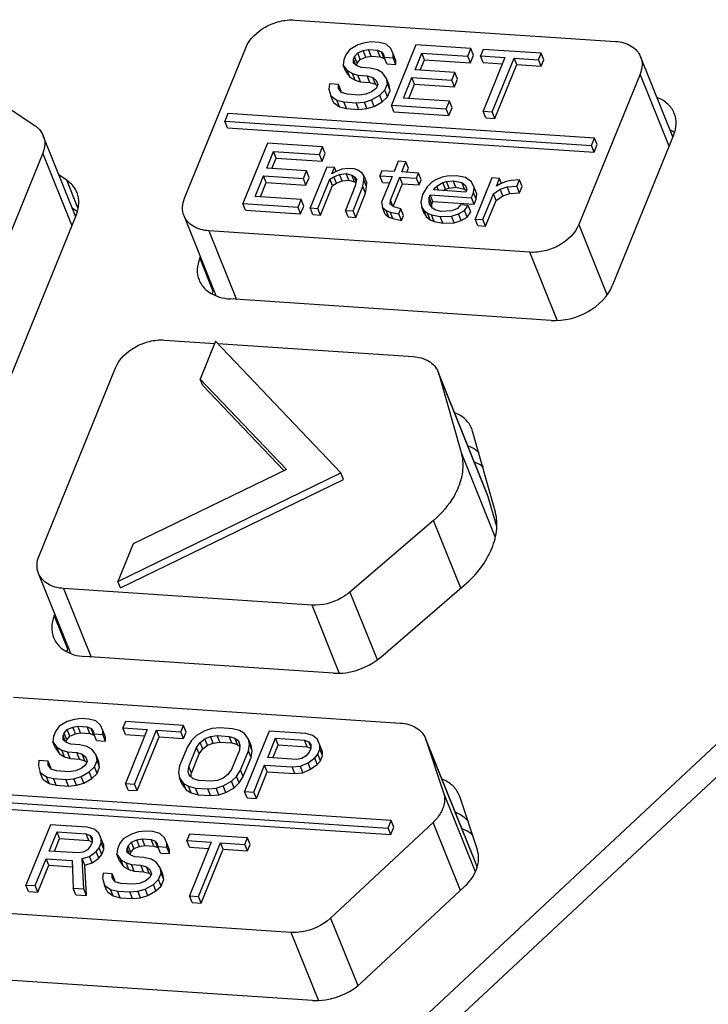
# Model space of a CAD drawing. Header units: millimetres. Extents: x -2787 to 4673, y -54 to 2046.
# Tile 54 of 124: x -437 to -423, y 469 to 489. Entities that reach past the tile are written whole.
import ezdxf

# ---------------------------------------------------------------- set-up
doc = ezdxf.new("R2010")
doc.units = ezdxf.units.MM
doc.header["$LTSCALE"] = 81.675
doc.layers.get('0').update_dxf_attribs({"linetype": 'CONTINUOUS'})

msp = doc.modelspace()

# ---------------------------------------------------------------- linework, layer by layer
at = {"color": 3}
for p, q in [((-431.554, 488.751), (-425.151, 488.323)), ((-433.753, 485.193), (-432.53, 488.198)), ((-430.46, 488.158), (-430.533, 488.058)), ((-430.297, 488.253), (-430.46, 488.158)), ((-430.298, 488.095), (-430.186, 488.14)), ((-430.154, 488.296), (-430.297, 488.253)), ((-430.186, 488.14), (-430.084, 488.16)), ((-430.133, 488.009), (-430.186, 488.14)), ((-430.022, 488.313), (-430.154, 488.296)), ((-430.031, 488.028), (-430.084, 488.16)), ((-430.084, 488.16), (-429.901, 488.147)), ((-429.869, 488.303), (-430.022, 488.313)), ((-429.848, 488.016), (-429.901, 488.147)), ((-429.901, 488.147), (-429.82, 488.116)), ((-429.727, 488.267), (-429.869, 488.303)), ((-429.636, 488.182), (-429.727, 488.267)), ((-429.587, 488.074), (-429.636, 488.182)), ((-429.138, 488.254), (-429.626, 487.052)), ((-428.04, 488.181), (-429.138, 488.254)), ((-428.102, 488.027), (-428.04, 488.181)), ((-427.987, 488.049), (-428.04, 488.181)), ((-427.796, 488.164), (-427.848, 488.037)), ((-426.637, 488.087), (-427.796, 488.164)), ((-430.574, 487.956), (-430.585, 487.851)), ((-430.533, 488.058), (-430.574, 487.956)), ((-430.382, 487.89), (-430.381, 487.969)), ((-430.381, 487.969), (-430.36, 488.02)), ((-430.333, 487.851), (-430.381, 487.969)), ((-430.36, 488.02), (-430.298, 488.095)), ((-430.307, 487.889), (-430.36, 488.02)), ((-430.307, 487.889), (-430.245, 487.964)), ((-430.245, 487.964), (-430.298, 488.095)), ((-430.245, 487.964), (-430.133, 488.009)), ((-430.133, 488.009), (-430.031, 488.028)), ((-430.031, 488.028), (-429.848, 488.016)), ((-429.848, 488.016), (-429.767, 487.984)), ((-429.767, 487.984), (-429.82, 488.116)), ((-429.82, 488.116), (-429.78, 488.06)), ((-429.78, 488.06), (-429.77, 488.007)), ((-429.717, 487.876), (-429.77, 488.007)), ((-429.77, 488.007), (-429.587, 487.995)), ((-429.587, 487.995), (-429.587, 488.074)), ((-429.534, 487.942), (-429.587, 488.074)), ((-429.534, 487.864), (-429.587, 487.995)), ((-429.534, 487.864), (-429.534, 487.942)), ((-429.152, 487.756), (-429.017, 488.088)), ((-429.049, 487.749), (-428.964, 487.957)), ((-428.964, 487.957), (-429.017, 488.088)), ((-429.017, 488.088), (-428.102, 488.027)), ((-428.964, 487.957), (-428.049, 487.896)), ((-428.049, 487.896), (-428.102, 488.027)), ((-428.049, 487.896), (-427.987, 488.049)), ((-427.795, 487.905), (-427.848, 488.037)), ((-427.848, 488.037), (-427.36, 488.004)), ((-427.36, 488.004), (-427.797, 486.93)), ((-427.614, 486.917), (-427.177, 487.992)), ((-427.124, 487.86), (-427.177, 487.992)), ((-427.177, 487.992), (-426.689, 487.959)), ((-426.689, 487.959), (-426.637, 488.087)), ((-426.636, 487.828), (-426.689, 487.959)), ((-426.584, 487.956), (-426.637, 488.087)), ((-426.636, 487.828), (-426.584, 487.956)), ((-424.008, 486.417), (-424.653, 488.021)), ((-430.532, 487.72), (-430.585, 487.851)), ((-430.585, 487.851), (-430.505, 487.741)), ((-430.311, 487.833), (-430.382, 487.89)), ((-430.325, 487.845), (-430.307, 487.889)), ((-430.23, 487.801), (-430.311, 487.833)), ((-430.047, 487.789), (-430.23, 487.801)), ((-429.905, 487.754), (-430.047, 487.789)), ((-429.804, 487.694), (-429.905, 487.754)), ((-429.717, 487.876), (-429.534, 487.864)), ((-428.36, 487.703), (-429.152, 487.756)), ((-427.795, 487.905), (-427.411, 487.879)), ((-427.561, 486.786), (-427.124, 487.86)), ((-427.124, 487.86), (-426.636, 487.828)), ((-438.211, 487.629), (-436.735, 486.639)), ((-430.532, 487.72), (-430.452, 487.61)), ((-430.452, 487.61), (-430.505, 487.741)), ((-430.505, 487.741), (-430.404, 487.682)), ((-430.452, 487.61), (-430.351, 487.55)), ((-430.351, 487.55), (-430.404, 487.682)), ((-430.404, 487.682), (-430.292, 487.648)), ((-430.351, 487.55), (-430.239, 487.517)), ((-430.239, 487.517), (-430.292, 487.648)), ((-430.292, 487.648), (-430.109, 487.636)), ((-430.056, 487.504), (-430.109, 487.636)), ((-430.109, 487.636), (-429.998, 487.602)), ((-429.945, 487.471), (-429.998, 487.602)), ((-429.998, 487.602), (-429.927, 487.545)), ((-429.723, 487.584), (-429.804, 487.694)), ((-429.704, 487.477), (-429.723, 487.584)), ((-429.67, 487.452), (-429.723, 487.584)), ((-429.381, 487.193), (-429.215, 487.602)), ((-429.162, 487.471), (-429.215, 487.602)), ((-429.215, 487.602), (-428.422, 487.549)), ((-428.422, 487.549), (-428.36, 487.703)), ((-428.369, 487.418), (-428.422, 487.549)), ((-428.369, 487.418), (-428.307, 487.571)), ((-428.307, 487.571), (-428.36, 487.703)), ((-424.664, 487.673), (-425.886, 484.668)), ((-424.084, 486.232), (-424.664, 487.673)), ((-430.863, 487.476), (-430.874, 487.372)), ((-430.874, 487.372), (-430.835, 487.238)), ((-430.68, 487.464), (-430.863, 487.476)), ((-430.681, 487.385), (-430.68, 487.464)), ((-430.621, 487.302), (-430.681, 487.385)), ((-430.627, 487.332), (-430.68, 487.464)), ((-430.239, 487.517), (-430.056, 487.504)), ((-430.056, 487.504), (-429.945, 487.471)), ((-429.929, 487.387), (-430.021, 487.315)), ((-429.945, 487.471), (-429.913, 487.445)), ((-429.897, 487.464), (-429.929, 487.387)), ((-429.927, 487.545), (-429.897, 487.464)), ((-429.756, 487.349), (-429.704, 487.477)), ((-429.651, 487.346), (-429.704, 487.477)), ((-429.651, 487.346), (-429.67, 487.452)), ((-429.278, 487.186), (-429.162, 487.471)), ((-429.162, 487.471), (-428.369, 487.418)), ((-430.782, 487.106), (-430.835, 487.238)), ((-430.835, 487.238), (-430.714, 487.151)), ((-430.628, 487.312), (-430.627, 487.332)), ((-430.509, 487.268), (-430.621, 487.302)), ((-430.265, 487.252), (-430.509, 487.268)), ((-430.133, 487.27), (-430.265, 487.252)), ((-430.165, 487.114), (-430.022, 487.157)), ((-430.021, 487.315), (-430.133, 487.27)), ((-430.022, 487.157), (-429.859, 487.251)), ((-429.969, 487.026), (-430.022, 487.157)), ((-429.859, 487.251), (-429.756, 487.349)), ((-429.806, 487.12), (-429.859, 487.251)), ((-429.806, 487.12), (-429.703, 487.218)), ((-429.703, 487.218), (-429.756, 487.349)), ((-429.703, 487.218), (-429.651, 487.346)), ((-428.466, 487.132), (-429.381, 487.193)), ((-430.782, 487.106), (-430.661, 487.019)), ((-430.661, 487.019), (-430.714, 487.151)), ((-430.714, 487.151), (-430.572, 487.115)), ((-430.661, 487.019), (-430.519, 486.984)), ((-430.519, 486.984), (-430.572, 487.115)), ((-430.572, 487.115), (-430.328, 487.099)), ((-430.519, 486.984), (-430.275, 486.967)), ((-430.328, 487.099), (-430.165, 487.114)), ((-430.275, 486.967), (-430.328, 487.099)), ((-430.275, 486.967), (-430.112, 486.983)), ((-430.112, 486.983), (-430.165, 487.114)), ((-430.112, 486.983), (-429.969, 487.026)), ((-429.969, 487.026), (-429.806, 487.12)), ((-429.574, 486.92), (-429.626, 487.052)), ((-429.626, 487.052), (-428.529, 486.979)), ((-428.529, 486.979), (-428.466, 487.132)), ((-428.476, 486.847), (-428.529, 486.979)), ((-428.476, 486.847), (-428.414, 487.001)), ((-428.414, 487.001), (-428.466, 487.132)), ((-432.889, 486.884), (-432.95, 486.734)), ((-425.572, 486.395), (-432.889, 486.884)), ((-429.574, 486.92), (-428.476, 486.847)), ((-427.744, 486.798), (-427.797, 486.93)), ((-427.797, 486.93), (-427.614, 486.917)), ((-427.744, 486.798), (-427.561, 486.786)), ((-427.561, 486.786), (-427.614, 486.917)), ((-432.898, 486.602), (-432.95, 486.734)), ((-432.95, 486.734), (-425.633, 486.245)), ((-432.898, 486.602), (-425.58, 486.113)), ((-435.925, 484.838), (-436.57, 486.441)), ((-425.633, 486.245), (-425.572, 486.395)), ((-425.519, 486.264), (-425.572, 486.395)), ((-423.994, 486.452), (-425.217, 483.446)), ((-432.097, 486.291), (-432.586, 485.089)), ((-430.999, 486.217), (-432.097, 486.291)), ((-431.062, 486.064), (-430.999, 486.217)), ((-430.947, 486.086), (-430.999, 486.217)), ((-425.58, 486.113), (-425.633, 486.245)), ((-425.58, 486.113), (-425.519, 486.264)), ((-436.581, 486.094), (-438.238, 482.02)), ((-436.001, 484.653), (-436.581, 486.094)), ((-432.112, 485.793), (-431.977, 486.125)), ((-432.008, 485.786), (-431.924, 485.994)), ((-431.924, 485.994), (-431.977, 486.125)), ((-431.977, 486.125), (-431.062, 486.064)), ((-431.924, 485.994), (-431.009, 485.933)), ((-431.009, 485.933), (-431.062, 486.064)), ((-431.009, 485.933), (-430.947, 486.086)), ((-431.319, 485.74), (-432.112, 485.793)), ((-430.912, 485.817), (-431.244, 484.999)), ((-430.759, 485.807), (-430.912, 485.817)), ((-430.811, 485.679), (-430.759, 485.807)), ((-430.727, 485.727), (-430.759, 485.807)), ((-430.485, 485.789), (-430.617, 485.771)), ((-430.363, 485.781), (-430.485, 485.789)), ((-430.282, 485.749), (-430.363, 485.781)), ((-429.487, 485.932), (-429.57, 485.728)), ((-429.334, 485.922), (-429.487, 485.932)), ((-429.418, 485.718), (-429.334, 485.922)), ((-429.281, 485.791), (-429.334, 485.922)), ((-429.314, 485.711), (-429.281, 485.791)), ((-436.104, 485.554), (-436.253, 485.654)), ((-432.341, 485.23), (-432.174, 485.639)), ((-432.121, 485.508), (-432.174, 485.639)), ((-432.174, 485.639), (-431.381, 485.586)), ((-431.381, 485.586), (-431.319, 485.74)), ((-431.329, 485.455), (-431.381, 485.586)), ((-431.329, 485.455), (-431.266, 485.608)), ((-431.266, 485.608), (-431.319, 485.74)), ((-430.853, 485.577), (-430.771, 485.624)), ((-430.729, 485.726), (-430.811, 485.679)), ((-430.771, 485.624), (-430.659, 485.669)), ((-430.718, 485.493), (-430.771, 485.624)), ((-430.617, 485.771), (-430.729, 485.726)), ((-430.659, 485.669), (-430.526, 485.687)), ((-430.606, 485.538), (-430.659, 485.669)), ((-430.473, 485.555), (-430.526, 485.687)), ((-430.526, 485.687), (-430.415, 485.653)), ((-430.362, 485.521), (-430.415, 485.653)), ((-430.415, 485.653), (-430.364, 485.623)), ((-430.329, 485.536), (-430.364, 485.623)), ((-430.364, 485.623), (-430.324, 485.568)), ((-430.211, 485.692), (-430.282, 485.749)), ((-430.171, 485.637), (-430.211, 485.692)), ((-430.172, 485.558), (-430.171, 485.637)), ((-430.118, 485.505), (-430.171, 485.637)), ((-429.814, 485.744), (-429.856, 485.642)), ((-429.803, 485.51), (-429.856, 485.642)), ((-429.856, 485.642), (-429.612, 485.626)), ((-429.612, 485.626), (-429.82, 485.114)), ((-429.57, 485.728), (-429.814, 485.744)), ((-429.646, 485.155), (-429.459, 485.615)), ((-429.406, 485.484), (-429.459, 485.615)), ((-429.459, 485.615), (-429.124, 485.593)), ((-429.082, 485.695), (-429.418, 485.718)), ((-429.124, 485.593), (-429.082, 485.695)), ((-429.071, 485.462), (-429.124, 485.593)), ((-429.029, 485.564), (-429.082, 485.695)), ((-428.615, 485.612), (-428.727, 485.566)), ((-428.513, 485.631), (-428.615, 485.612)), ((-428.32, 485.644), (-428.513, 485.631)), ((-428.147, 485.607), (-428.32, 485.644)), ((-428.026, 485.52), (-428.147, 485.607)), ((-427.619, 485.598), (-427.952, 484.779)), ((-427.466, 485.587), (-427.619, 485.598)), ((-427.529, 485.434), (-427.466, 485.587)), ((-427.427, 485.489), (-427.466, 485.587)), ((-435.88, 484.999), (-436.104, 485.554)), ((-432.237, 485.223), (-432.121, 485.508)), ((-432.121, 485.508), (-431.329, 485.455)), ((-431.092, 484.989), (-430.853, 485.577)), ((-431.039, 484.857), (-430.8, 485.446)), ((-430.8, 485.446), (-430.853, 485.577)), ((-430.8, 485.446), (-430.718, 485.493)), ((-430.718, 485.493), (-430.606, 485.538)), ((-430.606, 485.538), (-430.473, 485.555)), ((-430.346, 485.438), (-430.543, 484.952)), ((-430.473, 485.555), (-430.362, 485.521)), ((-430.391, 484.942), (-430.193, 485.428)), ((-430.362, 485.521), (-430.334, 485.505)), ((-430.324, 485.568), (-430.346, 485.438)), ((-430.193, 485.428), (-430.172, 485.558)), ((-430.14, 485.296), (-430.193, 485.428)), ((-430.119, 485.426), (-430.172, 485.558)), ((-430.14, 485.296), (-430.119, 485.426)), ((-430.119, 485.426), (-430.118, 485.505)), ((-429.803, 485.51), (-429.662, 485.501)), ((-429.591, 485.03), (-429.406, 485.484)), ((-429.406, 485.484), (-429.071, 485.462)), ((-429.071, 485.462), (-429.029, 485.564)), ((-428.912, 485.421), (-429.005, 485.27)), ((-428.809, 485.519), (-428.912, 485.421)), ((-428.727, 485.566), (-428.809, 485.519)), ((-428.77, 485.385), (-428.718, 485.435)), ((-428.718, 485.435), (-428.596, 485.505)), ((-428.686, 485.354), (-428.718, 485.435)), ((-428.596, 485.505), (-428.524, 485.527)), ((-428.543, 485.374), (-428.596, 485.505)), ((-428.543, 485.374), (-428.471, 485.395)), ((-428.524, 485.527), (-428.392, 485.544)), ((-428.471, 485.395), (-428.524, 485.527)), ((-428.471, 485.395), (-428.339, 485.413)), ((-428.339, 485.413), (-428.392, 485.544)), ((-428.392, 485.544), (-428.219, 485.506)), ((-428.339, 485.413), (-428.167, 485.375)), ((-428.167, 485.375), (-428.219, 485.506)), ((-428.219, 485.506), (-428.149, 485.449)), ((-428.149, 485.449), (-428.119, 485.368)), ((-427.976, 485.411), (-428.026, 485.52)), ((-427.987, 485.307), (-427.976, 485.411)), ((-427.923, 485.28), (-427.976, 485.411)), ((-427.447, 485.481), (-427.529, 485.434)), ((-427.458, 485.377), (-427.315, 485.42)), ((-427.335, 485.526), (-427.447, 485.481)), ((-427.233, 485.545), (-427.335, 485.526)), ((-427.315, 485.42), (-427.122, 485.433)), ((-427.262, 485.288), (-427.315, 485.42)), ((-427.07, 485.561), (-427.233, 485.545)), ((-427.122, 485.433), (-427.07, 485.561)), ((-427.069, 485.302), (-427.122, 485.433)), ((-427.017, 485.429), (-427.07, 485.561)), ((-427.069, 485.302), (-427.017, 485.429)), ((-431.426, 485.169), (-432.341, 485.23)), ((-430.338, 484.811), (-430.14, 485.296)), ((-429.005, 485.27), (-429.037, 485.114)), ((-428.874, 485.13), (-428.873, 485.208)), ((-428.873, 485.208), (-428.852, 485.26)), ((-428.82, 485.077), (-428.873, 485.208)), ((-428.799, 485.128), (-428.852, 485.26)), ((-428.852, 485.26), (-428.029, 485.205)), ((-428.78, 485.36), (-428.77, 485.385)), ((-428.14, 485.317), (-428.78, 485.36)), ((-428.759, 485.358), (-428.77, 485.385)), ((-428.589, 485.347), (-428.543, 485.374)), ((-428.167, 485.375), (-428.135, 485.349)), ((-428.119, 485.368), (-428.14, 485.317)), ((-428.029, 485.205), (-427.987, 485.307)), ((-427.976, 485.073), (-428.029, 485.205)), ((-427.935, 485.175), (-427.987, 485.307)), ((-427.935, 485.175), (-427.923, 485.28)), ((-427.799, 484.769), (-427.591, 485.28)), ((-427.591, 485.28), (-427.458, 485.377)), ((-427.538, 485.149), (-427.591, 485.28)), ((-427.538, 485.149), (-427.405, 485.245)), ((-427.405, 485.245), (-427.458, 485.377)), ((-427.405, 485.245), (-427.262, 485.288)), ((-427.262, 485.288), (-427.069, 485.302)), ((-435.989, 484.997), (-435.896, 484.935)), ((-432.533, 484.957), (-432.586, 485.089)), ((-432.586, 485.089), (-431.488, 485.015)), ((-431.488, 485.015), (-431.426, 485.169)), ((-431.436, 484.884), (-431.488, 485.015)), ((-431.436, 484.884), (-431.373, 485.037)), ((-431.373, 485.037), (-431.426, 485.169)), ((-431.192, 484.868), (-431.244, 484.999)), ((-431.244, 484.999), (-431.092, 484.989)), ((-429.82, 485.114), (-429.8, 485.008)), ((-429.747, 484.876), (-429.8, 485.008)), ((-429.8, 485.008), (-429.73, 484.95)), ((-429.647, 485.076), (-429.646, 485.155)), ((-429.576, 485.019), (-429.647, 485.076)), ((-429.599, 485.037), (-429.646, 485.155)), ((-429.434, 484.983), (-429.576, 485.019)), ((-429.037, 485.114), (-429.017, 485.008)), ((-428.964, 484.876), (-429.017, 485.008)), ((-429.017, 485.008), (-428.977, 484.953)), ((-428.864, 485.076), (-428.874, 485.13)), ((-428.838, 485.04), (-428.874, 485.13)), ((-428.804, 484.994), (-428.864, 485.076)), ((-428.821, 485.017), (-428.82, 485.077)), ((-428.82, 485.077), (-428.799, 485.128)), ((-428.753, 484.964), (-428.804, 484.994)), ((-428.799, 485.128), (-427.976, 485.073)), ((-428.244, 485.061), (-428.306, 484.987)), ((-428.091, 485.051), (-428.244, 485.061)), ((-428.164, 484.951), (-428.091, 485.051)), ((-428.039, 484.92), (-428.091, 485.051)), ((-427.976, 485.073), (-427.935, 485.175)), ((-427.746, 484.637), (-427.538, 485.149)), ((-435.911, 484.873), (-437.568, 480.798)), ((-433.119, 483.246), (-433.763, 484.845)), ((-432.533, 484.957), (-431.436, 484.884)), ((-431.192, 484.868), (-431.039, 484.857)), ((-431.039, 484.857), (-431.092, 484.989)), ((-430.49, 484.821), (-430.543, 484.952)), ((-430.543, 484.952), (-430.391, 484.942)), ((-430.49, 484.821), (-430.338, 484.811)), ((-430.338, 484.811), (-430.391, 484.942)), ((-429.747, 484.876), (-429.677, 484.819)), ((-429.677, 484.819), (-429.73, 484.95)), ((-429.73, 484.95), (-429.649, 484.919)), ((-429.677, 484.819), (-429.596, 484.787)), ((-429.596, 484.787), (-429.649, 484.919)), ((-429.649, 484.919), (-429.476, 484.881)), ((-429.476, 484.881), (-429.434, 484.983)), ((-429.423, 484.749), (-429.476, 484.881)), ((-429.382, 484.852), (-429.434, 484.983)), ((-429.423, 484.749), (-429.382, 484.852)), ((-428.924, 484.821), (-428.977, 484.953)), ((-428.977, 484.953), (-428.906, 484.895)), ((-428.964, 484.876), (-428.924, 484.821)), ((-428.924, 484.821), (-428.854, 484.764)), ((-428.854, 484.764), (-428.906, 484.895)), ((-428.906, 484.895), (-428.825, 484.864)), ((-428.772, 484.732), (-428.825, 484.864)), ((-428.825, 484.864), (-428.653, 484.826)), ((-428.642, 484.93), (-428.753, 484.964)), ((-428.653, 484.826), (-428.429, 484.837)), ((-428.6, 484.694), (-428.653, 484.826)), ((-428.418, 484.942), (-428.642, 484.93)), ((-428.429, 484.837), (-428.286, 484.88)), ((-428.376, 484.706), (-428.429, 484.837)), ((-428.306, 484.987), (-428.418, 484.942)), ((-428.286, 484.88), (-428.164, 484.951)), ((-428.233, 484.749), (-428.286, 484.88)), ((-428.233, 484.749), (-428.111, 484.819)), ((-428.111, 484.819), (-428.164, 484.951)), ((-428.111, 484.819), (-428.039, 484.92)), ((-429.596, 484.787), (-429.423, 484.749)), ((-428.854, 484.764), (-428.772, 484.732)), ((-428.772, 484.732), (-428.6, 484.694)), ((-428.6, 484.694), (-428.376, 484.706)), ((-428.376, 484.706), (-428.233, 484.749)), ((-427.899, 484.648), (-427.952, 484.779)), ((-427.952, 484.779), (-427.799, 484.769)), ((-427.899, 484.648), (-427.746, 484.637)), ((-427.746, 484.637), (-427.799, 484.769)), ((-425.886, 484.668), (-425.324, 483.27)), ((-433.265, 484.543), (-432.715, 483.175)), ((-426.862, 484.115), (-433.265, 484.543)), ((-433.449, 483.996), (-433.435, 484.03)), ((-426.318, 482.763), (-426.862, 484.115)), ((-433.449, 483.996), (-433.185, 483.339)), ((-433.185, 483.339), (-433.171, 483.373)), ((-426.437, 482.756), (-432.84, 483.184)), ((-434.152, 482.364), (-433.149, 482.297)), ((-433.132, 482.338), (-433.438, 481.586)), ((-430.631, 479.71), (-433.132, 482.338)), ((-433.089, 482.293), (-429.192, 482.033)), ((-436.656, 478.055), (-435.128, 481.812)), ((-428.694, 481.73), (-428.68, 481.69)), ((-427.705, 479.273), (-428.694, 481.73)), ((-428.68, 481.69), (-428.235, 480.117)), ((-427.691, 479.232), (-428.68, 481.69)), ((-433.385, 481.455), (-433.438, 481.586)), ((-433.438, 481.586), (-431.721, 479.783)), ((-433.385, 481.455), (-431.77, 479.759)), ((-428.005, 480.545), (-428.022, 480.595)), ((-427.56, 478.972), (-428.005, 480.545)), ((-428.235, 480.117), (-427.562, 478.444)), ((-435.081, 477.546), (-430.631, 479.71)), ((-431.721, 479.783), (-434.775, 478.298)), ((-430.578, 479.579), (-430.631, 479.71)), ((-435.028, 477.415), (-430.578, 479.579)), ((-427.691, 479.232), (-427.705, 479.272)), ((-427.531, 478.665), (-427.691, 479.232)), ((-428.785, 478.764), (-430.453, 477.332)), ((-428.24, 477.41), (-428.785, 478.764)), ((-434.775, 478.298), (-435.081, 477.546)), ((-436.023, 476.108), (-436.666, 477.707)), ((-435.028, 477.415), (-435.081, 477.546)), ((-436.169, 477.405), (-435.618, 476.037)), ((-431.209, 477.074), (-436.169, 477.405)), ((-430.453, 477.332), (-429.911, 475.986)), ((-429.838, 476.037), (-428.171, 477.47)), ((-430.664, 475.719), (-431.209, 477.074)), ((-436.352, 476.858), (-436.338, 476.893)), ((-436.352, 476.858), (-436.088, 476.201)), ((-436.088, 476.201), (-436.074, 476.235)), ((-430.783, 475.715), (-435.743, 476.046)), ((-421.715, 475.627), (-429.86, 468.025)), ((-437.166, 475.234), (-429.443, 474.718)), ((-429.593, 467.617), (-421.448, 475.219)), ((-435.949, 474.791), (-436.092, 474.748)), ((-435.816, 474.808), (-435.949, 474.791)), ((-435.664, 474.798), (-435.816, 474.808)), ((-435.522, 474.762), (-435.664, 474.798)), ((-436.255, 474.654), (-436.327, 474.553)), ((-436.092, 474.748), (-436.255, 474.654)), ((-436.155, 474.516), (-436.093, 474.59)), ((-436.093, 474.59), (-435.981, 474.635)), ((-436.04, 474.459), (-436.093, 474.59)), ((-435.981, 474.635), (-435.879, 474.655)), ((-435.928, 474.504), (-435.981, 474.635)), ((-435.826, 474.523), (-435.879, 474.655)), ((-435.879, 474.655), (-435.696, 474.643)), ((-435.643, 474.511), (-435.696, 474.643)), ((-435.696, 474.643), (-435.615, 474.611)), ((-435.562, 474.479), (-435.615, 474.611)), ((-435.615, 474.611), (-435.575, 474.556)), ((-435.431, 474.677), (-435.522, 474.762)), ((-435.381, 474.569), (-435.431, 474.677)), ((-434.932, 474.749), (-434.984, 474.621)), ((-434.931, 474.49), (-434.984, 474.621)), ((-434.984, 474.621), (-434.496, 474.589)), ((-434.496, 474.589), (-434.933, 473.514)), ((-433.774, 474.672), (-434.932, 474.749)), ((-433.826, 474.544), (-433.774, 474.672)), ((-433.721, 474.54), (-433.774, 474.672)), ((-433.205, 474.608), (-433.347, 474.565)), ((-433.042, 474.623), (-433.205, 474.608)), ((-432.798, 474.607), (-433.042, 474.623)), ((-432.656, 474.571), (-432.798, 474.607)), ((-436.369, 474.451), (-436.38, 474.347)), ((-436.327, 474.553), (-436.369, 474.451)), ((-436.176, 474.386), (-436.175, 474.464)), ((-436.106, 474.328), (-436.176, 474.386)), ((-436.175, 474.464), (-436.155, 474.516)), ((-436.128, 474.347), (-436.175, 474.464)), ((-436.102, 474.384), (-436.155, 474.516)), ((-436.12, 474.34), (-436.102, 474.384)), ((-436.102, 474.384), (-436.04, 474.459)), ((-436.04, 474.459), (-435.928, 474.504)), ((-435.928, 474.504), (-435.826, 474.523)), ((-435.826, 474.523), (-435.643, 474.511)), ((-435.643, 474.511), (-435.562, 474.479)), ((-435.575, 474.556), (-435.565, 474.502)), ((-435.512, 474.371), (-435.565, 474.502)), ((-435.565, 474.502), (-435.382, 474.49)), ((-435.382, 474.49), (-435.381, 474.569)), ((-435.329, 474.359), (-435.382, 474.49)), ((-435.328, 474.438), (-435.381, 474.569)), ((-435.329, 474.359), (-435.328, 474.438)), ((-434.931, 474.49), (-434.547, 474.464)), ((-434.75, 473.502), (-434.313, 474.577)), ((-434.698, 473.371), (-434.261, 474.445)), ((-434.261, 474.445), (-434.313, 474.577)), ((-434.313, 474.577), (-433.826, 474.544)), ((-434.261, 474.445), (-433.773, 474.413)), ((-433.773, 474.413), (-433.826, 474.544)), ((-433.773, 474.413), (-433.721, 474.54)), ((-433.511, 474.47), (-433.614, 474.372)), ((-433.347, 474.565), (-433.511, 474.47)), ((-433.441, 474.334), (-433.349, 474.407)), ((-433.349, 474.407), (-433.237, 474.452)), ((-433.296, 474.276), (-433.349, 474.407)), ((-433.237, 474.452), (-433.104, 474.47)), ((-433.184, 474.321), (-433.237, 474.452)), ((-433.051, 474.338), (-433.104, 474.47)), ((-433.104, 474.47), (-432.86, 474.453)), ((-432.807, 474.322), (-432.86, 474.453)), ((-432.86, 474.453), (-432.749, 474.42)), ((-432.696, 474.288), (-432.749, 474.42)), ((-432.749, 474.42), (-432.678, 474.362)), ((-432.555, 474.512), (-432.656, 474.571)), ((-432.066, 474.558), (-432.555, 473.356)), ((-432.474, 474.401), (-432.555, 474.512)), ((-432.455, 474.295), (-432.474, 474.401)), ((-432.421, 474.27), (-432.474, 474.401)), ((-432.091, 474.034), (-431.935, 474.418)), ((-431.334, 474.509), (-432.066, 474.558)), ((-431.882, 474.286), (-431.935, 474.418)), ((-431.935, 474.418), (-431.356, 474.379)), ((-431.192, 474.473), (-431.334, 474.509)), ((-431.102, 474.388), (-431.192, 474.473)), ((-431.052, 474.28), (-431.102, 474.388)), ((-427.956, 471.958), (-428.945, 474.415)), ((-428.945, 474.415), (-428.936, 474.392)), ((-427.947, 471.934), (-428.936, 474.392)), ((-428.936, 474.392), (-428.584, 473.328)), ((-436.327, 474.215), (-436.38, 474.347)), ((-436.38, 474.347), (-436.3, 474.236)), ((-436.327, 474.215), (-436.247, 474.105)), ((-436.247, 474.105), (-436.3, 474.236)), ((-436.3, 474.236), (-436.198, 474.177)), ((-436.024, 474.297), (-436.106, 474.328)), ((-435.842, 474.284), (-436.024, 474.297)), ((-435.699, 474.249), (-435.842, 474.284)), ((-435.598, 474.189), (-435.699, 474.249)), ((-435.518, 474.079), (-435.598, 474.189)), ((-435.512, 474.371), (-435.329, 474.359)), ((-433.696, 474.246), (-433.852, 473.863)), ((-433.614, 474.372), (-433.696, 474.246)), ((-433.669, 473.85), (-433.513, 474.234)), ((-433.513, 474.234), (-433.441, 474.334)), ((-433.46, 474.103), (-433.513, 474.234)), ((-433.46, 474.103), (-433.388, 474.203)), ((-433.388, 474.203), (-433.441, 474.334)), ((-433.388, 474.203), (-433.296, 474.276)), ((-433.296, 474.276), (-433.184, 474.321)), ((-433.184, 474.321), (-433.051, 474.338)), ((-433.051, 474.338), (-432.807, 474.322)), ((-432.807, 474.322), (-432.696, 474.288)), ((-432.696, 474.288), (-432.651, 474.252)), ((-432.678, 474.362), (-432.648, 474.281)), ((-432.648, 474.281), (-432.659, 474.177)), ((-432.477, 474.165), (-432.455, 474.295)), ((-432.402, 474.163), (-432.455, 474.295)), ((-432.402, 474.163), (-432.421, 474.27)), ((-431.988, 474.027), (-431.882, 474.286)), ((-431.882, 474.286), (-431.303, 474.248)), ((-431.303, 474.248), (-431.356, 474.379)), ((-431.356, 474.379), (-431.275, 474.347)), ((-431.303, 474.248), (-431.233, 474.22)), ((-431.235, 474.249), (-431.275, 474.347)), ((-431.275, 474.347), (-431.235, 474.292)), ((-431.235, 474.213), (-431.267, 474.137)), ((-431.235, 474.292), (-431.235, 474.213)), ((-431.094, 474.099), (-431.052, 474.201)), ((-431.052, 474.201), (-431.052, 474.28)), ((-430.999, 474.148), (-431.052, 474.28)), ((-431, 474.07), (-431.052, 474.201)), ((-436.247, 474.105), (-436.146, 474.046)), ((-436.146, 474.046), (-436.198, 474.177)), ((-436.198, 474.177), (-436.087, 474.143)), ((-436.146, 474.046), (-436.034, 474.012)), ((-436.034, 474.012), (-436.087, 474.143)), ((-436.087, 474.143), (-435.904, 474.131)), ((-436.034, 474.012), (-435.851, 474)), ((-435.851, 474), (-435.904, 474.131)), ((-435.904, 474.131), (-435.792, 474.097)), ((-435.851, 474), (-435.74, 473.966)), ((-435.74, 473.966), (-435.792, 474.097)), ((-435.792, 474.097), (-435.722, 474.04)), ((-435.722, 474.04), (-435.692, 473.959)), ((-435.499, 473.973), (-435.518, 474.079)), ((-435.465, 473.948), (-435.518, 474.079)), ((-433.616, 473.719), (-433.46, 474.103)), ((-432.659, 474.177), (-432.816, 473.793)), ((-432.633, 473.781), (-432.477, 474.165)), ((-432.58, 473.65), (-432.424, 474.033)), ((-432.424, 474.033), (-432.477, 474.165)), ((-432.424, 474.033), (-432.402, 474.163)), ((-431.512, 473.995), (-432.091, 474.034)), ((-431.41, 474.015), (-431.512, 473.995)), ((-431.328, 474.062), (-431.41, 474.015)), ((-431.267, 474.137), (-431.328, 474.062)), ((-431.289, 473.928), (-431.156, 474.024)), ((-431.156, 474.024), (-431.094, 474.099)), ((-431.103, 473.893), (-431.156, 474.024)), ((-431.041, 473.967), (-431.094, 474.099)), ((-431.041, 473.967), (-431, 474.07)), ((-431, 474.07), (-430.999, 474.148)), ((-436.658, 473.971), (-436.669, 473.867)), ((-436.669, 473.867), (-436.63, 473.733)), ((-436.475, 473.959), (-436.658, 473.971)), ((-436.476, 473.88), (-436.475, 473.959)), ((-436.415, 473.797), (-436.476, 473.88)), ((-436.422, 473.828), (-436.475, 473.959)), ((-436.422, 473.807), (-436.422, 473.828)), ((-436.304, 473.764), (-436.415, 473.797)), ((-435.815, 473.81), (-435.928, 473.765)), ((-435.723, 473.883), (-435.815, 473.81)), ((-435.74, 473.966), (-435.708, 473.94)), ((-435.692, 473.959), (-435.723, 473.883)), ((-435.653, 473.746), (-435.551, 473.845)), ((-435.551, 473.845), (-435.499, 473.973)), ((-435.498, 473.713), (-435.551, 473.845)), ((-435.446, 473.841), (-435.499, 473.973)), ((-435.498, 473.713), (-435.446, 473.841)), ((-435.446, 473.841), (-435.465, 473.948)), ((-433.852, 473.863), (-433.874, 473.733)), ((-433.68, 473.746), (-433.669, 473.85)), ((-433.616, 473.719), (-433.669, 473.85)), ((-432.816, 473.793), (-432.888, 473.693)), ((-432.372, 473.343), (-432.154, 473.881)), ((-432.101, 473.749), (-432.154, 473.881)), ((-432.154, 473.881), (-431.605, 473.844)), ((-431.605, 473.844), (-431.442, 473.859)), ((-431.552, 473.713), (-431.605, 473.844)), ((-431.442, 473.859), (-431.289, 473.928)), ((-431.389, 473.728), (-431.442, 473.859)), ((-431.389, 473.728), (-431.236, 473.797)), ((-431.236, 473.797), (-431.289, 473.928)), ((-431.236, 473.797), (-431.103, 473.893)), ((-431.103, 473.893), (-431.041, 473.967)), ((-436.577, 473.601), (-436.63, 473.733)), ((-436.63, 473.733), (-436.508, 473.646)), ((-436.577, 473.601), (-436.456, 473.515)), ((-436.456, 473.515), (-436.508, 473.646)), ((-436.508, 473.646), (-436.366, 473.61)), ((-436.313, 473.479), (-436.366, 473.61)), ((-436.366, 473.61), (-436.122, 473.594)), ((-436.06, 473.747), (-436.304, 473.764)), ((-436.122, 473.594), (-435.96, 473.609)), ((-435.928, 473.765), (-436.06, 473.747)), ((-435.96, 473.609), (-435.817, 473.652)), ((-435.907, 473.478), (-435.96, 473.609)), ((-435.817, 473.652), (-435.653, 473.746)), ((-435.764, 473.521), (-435.817, 473.652)), ((-435.764, 473.521), (-435.6, 473.615)), ((-435.6, 473.615), (-435.653, 473.746)), ((-435.6, 473.615), (-435.498, 473.713)), ((-433.874, 473.733), (-433.854, 473.626)), ((-433.801, 473.495), (-433.854, 473.626)), ((-433.854, 473.626), (-433.774, 473.516)), ((-433.651, 473.665), (-433.68, 473.746)), ((-433.58, 473.608), (-433.651, 473.665)), ((-433.624, 473.644), (-433.616, 473.719)), ((-433.468, 473.574), (-433.58, 473.608)), ((-432.98, 473.62), (-433.092, 473.575)), ((-432.888, 473.693), (-432.98, 473.62)), ((-432.818, 473.557), (-432.715, 473.655)), ((-432.715, 473.655), (-432.633, 473.781)), ((-432.662, 473.524), (-432.715, 473.655)), ((-432.662, 473.524), (-432.58, 473.65)), ((-432.58, 473.65), (-432.633, 473.781)), ((-432.319, 473.212), (-432.101, 473.749)), ((-432.101, 473.749), (-431.552, 473.713)), ((-431.552, 473.713), (-431.389, 473.728)), ((-436.456, 473.515), (-436.313, 473.479)), ((-436.313, 473.479), (-436.07, 473.462)), ((-436.07, 473.462), (-436.122, 473.594)), ((-436.07, 473.462), (-435.907, 473.478)), ((-435.907, 473.478), (-435.764, 473.521)), ((-434.88, 473.383), (-434.933, 473.514)), ((-434.933, 473.514), (-434.75, 473.502)), ((-434.698, 473.371), (-434.75, 473.502)), ((-433.801, 473.495), (-433.721, 473.384)), ((-433.721, 473.384), (-433.774, 473.516)), ((-433.774, 473.516), (-433.673, 473.457)), ((-433.62, 473.325), (-433.673, 473.457)), ((-433.673, 473.457), (-433.531, 473.421)), ((-433.478, 473.289), (-433.531, 473.421)), ((-433.531, 473.421), (-433.287, 473.405)), ((-433.224, 473.558), (-433.468, 473.574)), ((-433.287, 473.405), (-433.124, 473.42)), ((-433.234, 473.273), (-433.287, 473.405)), ((-433.092, 473.575), (-433.224, 473.558)), ((-433.124, 473.42), (-432.981, 473.463)), ((-433.071, 473.289), (-433.124, 473.42)), ((-432.981, 473.463), (-432.818, 473.557)), ((-432.928, 473.332), (-432.981, 473.463)), ((-432.928, 473.332), (-432.765, 473.426)), ((-432.765, 473.426), (-432.818, 473.557)), ((-432.765, 473.426), (-432.662, 473.524)), ((-438.379, 473.204), (-429.69, 472.624)), ((-429.628, 472.774), (-438.318, 473.355)), ((-434.88, 473.383), (-434.698, 473.371)), ((-433.721, 473.384), (-433.62, 473.325)), ((-433.62, 473.325), (-433.478, 473.289)), ((-433.478, 473.289), (-433.234, 473.273)), ((-433.234, 473.273), (-433.071, 473.289)), ((-433.071, 473.289), (-432.928, 473.332)), ((-432.502, 473.224), (-432.555, 473.356)), ((-432.555, 473.356), (-432.372, 473.343)), ((-432.502, 473.224), (-432.319, 473.212)), ((-432.319, 473.212), (-432.372, 473.343)), ((-428.584, 473.328), (-427.952, 471.756)), ((-428.262, 473.252), (-428.273, 473.281)), ((-427.91, 472.188), (-428.262, 473.252)), ((-438.326, 473.073), (-429.637, 472.493)), ((-436.428, 472.688), (-436.917, 471.486)), ((-435.696, 472.639), (-436.428, 472.688)), ((-435.554, 472.604), (-435.696, 472.639)), ((-428.794, 472.736), (-430.841, 470.826)), ((-429.69, 472.624), (-429.628, 472.774)), ((-429.637, 472.493), (-429.69, 472.624)), ((-429.637, 472.493), (-429.576, 472.643)), ((-429.576, 472.643), (-429.628, 472.774)), ((-428.247, 471.378), (-428.794, 472.736)), ((-436.453, 472.164), (-436.297, 472.548)), ((-436.35, 472.158), (-436.244, 472.417)), ((-436.244, 472.417), (-436.297, 472.548)), ((-436.297, 472.548), (-435.718, 472.509)), ((-436.244, 472.417), (-435.665, 472.378)), ((-435.665, 472.378), (-435.718, 472.509)), ((-435.718, 472.509), (-435.637, 472.478)), ((-435.597, 472.379), (-435.637, 472.478)), ((-435.637, 472.478), (-435.597, 472.422)), ((-435.597, 472.422), (-435.597, 472.344)), ((-435.464, 472.519), (-435.554, 472.604)), ((-435.414, 472.41), (-435.464, 472.519)), ((-434.813, 472.502), (-434.977, 472.407)), ((-434.67, 472.545), (-434.813, 472.502)), ((-434.538, 472.562), (-434.67, 472.545)), ((-434.385, 472.552), (-434.538, 472.562)), ((-434.243, 472.516), (-434.385, 472.552)), ((-434.153, 472.431), (-434.243, 472.516)), ((-434.103, 472.323), (-434.153, 472.431)), ((-433.654, 472.503), (-433.706, 472.375)), ((-432.495, 472.426), (-433.654, 472.503)), ((-432.547, 472.298), (-432.495, 472.426)), ((-432.442, 472.294), (-432.495, 472.426)), ((-435.629, 472.267), (-435.69, 472.192)), ((-435.665, 472.378), (-435.595, 472.351)), ((-435.597, 472.344), (-435.629, 472.267)), ((-435.518, 472.154), (-435.456, 472.229)), ((-435.456, 472.229), (-435.415, 472.331)), ((-435.403, 472.098), (-435.456, 472.229)), ((-435.415, 472.331), (-435.414, 472.41)), ((-435.362, 472.2), (-435.415, 472.331)), ((-435.361, 472.279), (-435.414, 472.41)), ((-435.362, 472.2), (-435.361, 472.279)), ((-435.049, 472.307), (-435.09, 472.205)), ((-434.977, 472.407), (-435.049, 472.307)), ((-434.897, 472.218), (-434.876, 472.269)), ((-434.876, 472.269), (-434.814, 472.344)), ((-434.823, 472.138), (-434.876, 472.269)), ((-434.814, 472.344), (-434.702, 472.389)), ((-434.762, 472.213), (-434.814, 472.344)), ((-434.762, 472.213), (-434.649, 472.258)), ((-434.702, 472.389), (-434.6, 472.408)), ((-434.649, 472.258), (-434.702, 472.389)), ((-434.649, 472.258), (-434.547, 472.277)), ((-434.547, 472.277), (-434.6, 472.408)), ((-434.6, 472.408), (-434.417, 472.396)), ((-434.547, 472.277), (-434.364, 472.265)), ((-434.364, 472.265), (-434.417, 472.396)), ((-434.417, 472.396), (-434.336, 472.365)), ((-434.364, 472.265), (-434.283, 472.233)), ((-434.283, 472.233), (-434.336, 472.365)), ((-434.336, 472.365), (-434.296, 472.309)), ((-434.296, 472.309), (-434.286, 472.256)), ((-434.234, 472.125), (-434.286, 472.256)), ((-434.286, 472.256), (-434.103, 472.244)), ((-434.103, 472.244), (-434.103, 472.323)), ((-434.05, 472.191), (-434.103, 472.323)), ((-434.051, 472.113), (-434.103, 472.244)), ((-433.653, 472.244), (-433.706, 472.375)), ((-433.706, 472.375), (-433.218, 472.342)), ((-433.218, 472.342), (-433.655, 471.268)), ((-433.653, 472.244), (-433.268, 472.218)), ((-433.472, 471.256), (-433.035, 472.33)), ((-432.982, 472.199), (-433.035, 472.33)), ((-433.035, 472.33), (-432.547, 472.298)), ((-432.494, 472.166), (-432.547, 472.298)), ((-432.494, 472.166), (-432.442, 472.294)), ((-435.874, 472.126), (-436.453, 472.164)), ((-435.772, 472.145), (-435.874, 472.126)), ((-435.794, 472.015), (-435.651, 472.058)), ((-435.69, 472.192), (-435.772, 472.145)), ((-435.651, 472.058), (-435.518, 472.154)), ((-435.598, 471.927), (-435.651, 472.058)), ((-435.465, 472.023), (-435.518, 472.154)), ((-435.465, 472.023), (-435.403, 472.098)), ((-435.403, 472.098), (-435.362, 472.2)), ((-435.09, 472.205), (-435.101, 472.1)), ((-435.048, 471.969), (-435.101, 472.1)), ((-435.101, 472.1), (-435.021, 471.99)), ((-434.898, 472.139), (-434.897, 472.218)), ((-434.827, 472.082), (-434.898, 472.139)), ((-434.85, 472.1), (-434.897, 472.218)), ((-434.841, 472.094), (-434.823, 472.138)), ((-434.746, 472.05), (-434.827, 472.082)), ((-434.823, 472.138), (-434.762, 472.213)), ((-434.563, 472.038), (-434.746, 472.05)), ((-434.421, 472.002), (-434.563, 472.038)), ((-434.234, 472.125), (-434.051, 472.113)), ((-434.051, 472.113), (-434.05, 472.191)), ((-433.419, 471.125), (-432.982, 472.199)), ((-432.982, 472.199), (-432.494, 472.166)), ((-436.734, 471.474), (-436.516, 472.011)), ((-436.681, 471.342), (-436.463, 471.88)), ((-436.463, 471.88), (-436.516, 472.011)), ((-436.516, 472.011), (-435.997, 471.976)), ((-436.463, 471.88), (-435.992, 471.848)), ((-435.997, 471.976), (-435.972, 471.423)), ((-435.759, 471.409), (-435.794, 472.015)), ((-435.741, 471.884), (-435.794, 472.015)), ((-435.741, 471.884), (-435.598, 471.927)), ((-435.706, 471.277), (-435.741, 471.884)), ((-435.598, 471.927), (-435.465, 472.023)), ((-435.048, 471.969), (-434.968, 471.859)), ((-434.968, 471.859), (-435.021, 471.99)), ((-435.021, 471.99), (-434.92, 471.931)), ((-434.968, 471.859), (-434.867, 471.799)), ((-434.867, 471.799), (-434.92, 471.931)), ((-434.92, 471.931), (-434.808, 471.897)), ((-434.755, 471.766), (-434.808, 471.897)), ((-434.808, 471.897), (-434.625, 471.885)), ((-434.573, 471.753), (-434.625, 471.885)), ((-434.625, 471.885), (-434.514, 471.851)), ((-434.461, 471.72), (-434.514, 471.851)), ((-434.514, 471.851), (-434.443, 471.794)), ((-434.32, 471.943), (-434.421, 472.002)), ((-434.239, 471.833), (-434.32, 471.943)), ((-434.22, 471.726), (-434.239, 471.833)), ((-434.187, 471.701), (-434.239, 471.833)), ((-427.947, 471.934), (-427.956, 471.958)), ((-427.917, 471.841), (-427.947, 471.934)), ((-435.379, 471.725), (-435.391, 471.621)), ((-435.196, 471.713), (-435.379, 471.725)), ((-435.197, 471.634), (-435.196, 471.713)), ((-435.137, 471.551), (-435.197, 471.634)), ((-435.144, 471.581), (-435.196, 471.713)), ((-434.867, 471.799), (-434.755, 471.766)), ((-434.755, 471.766), (-434.573, 471.753)), ((-434.573, 471.753), (-434.461, 471.72)), ((-434.445, 471.636), (-434.537, 471.564)), ((-434.461, 471.72), (-434.429, 471.694)), ((-434.413, 471.713), (-434.445, 471.636)), ((-434.443, 471.794), (-434.413, 471.713)), ((-434.272, 471.598), (-434.22, 471.726)), ((-434.167, 471.595), (-434.22, 471.726)), ((-434.167, 471.595), (-434.187, 471.701)), ((-436.864, 471.355), (-436.917, 471.486)), ((-436.917, 471.486), (-436.734, 471.474)), ((-436.681, 471.342), (-436.734, 471.474)), ((-435.391, 471.621), (-435.351, 471.487)), ((-435.298, 471.355), (-435.351, 471.487)), ((-435.351, 471.487), (-435.23, 471.4)), ((-435.144, 471.56), (-435.144, 471.581)), ((-435.025, 471.517), (-435.137, 471.551)), ((-434.781, 471.501), (-435.025, 471.517)), ((-434.649, 471.518), (-434.781, 471.501)), ((-434.537, 471.564), (-434.649, 471.518)), ((-434.538, 471.406), (-434.375, 471.5)), ((-434.375, 471.5), (-434.272, 471.598)), ((-434.322, 471.369), (-434.375, 471.5)), ((-434.322, 471.369), (-434.219, 471.467)), ((-434.219, 471.467), (-434.272, 471.598)), ((-434.219, 471.467), (-434.167, 471.595)), ((-430.219, 469.538), (-428.172, 471.448)), ((-436.864, 471.355), (-436.681, 471.342)), ((-435.919, 471.291), (-435.972, 471.423)), ((-435.972, 471.423), (-435.759, 471.409)), ((-435.919, 471.291), (-435.706, 471.277)), ((-435.706, 471.277), (-435.759, 471.409)), ((-435.298, 471.355), (-435.177, 471.268)), ((-435.177, 471.268), (-435.23, 471.4)), ((-435.23, 471.4), (-435.088, 471.364)), ((-435.177, 471.268), (-435.035, 471.232)), ((-435.035, 471.232), (-435.088, 471.364)), ((-435.088, 471.364), (-434.844, 471.348)), ((-434.844, 471.348), (-434.681, 471.363)), ((-434.791, 471.216), (-434.844, 471.348)), ((-434.681, 471.363), (-434.538, 471.406)), ((-434.628, 471.232), (-434.681, 471.363)), ((-434.628, 471.232), (-434.485, 471.275)), ((-434.485, 471.275), (-434.538, 471.406)), ((-434.485, 471.275), (-434.322, 471.369)), ((-433.602, 471.137), (-433.655, 471.268)), ((-433.655, 471.268), (-433.472, 471.256)), ((-433.419, 471.125), (-433.472, 471.256)), ((-435.035, 471.232), (-434.791, 471.216)), ((-434.791, 471.216), (-434.628, 471.232)), ((-433.602, 471.137), (-433.419, 471.125)), ((-431.626, 470.542), (-438.877, 471.026)), ((-430.841, 470.826), (-430.298, 469.479)), ((-431.081, 469.188), (-431.626, 470.542)), ((-431.201, 469.182), (-438.452, 469.667))]:
    msp.add_line(p, q, dxfattribs=at)
for centre, radius, start, end in [((-424.33, 485.855), 0.743, 61.558, 68.5374), ((-432.514, 483.066), 0.724, 157.8479, 161.9494), ((-435.417, 475.928), 0.724, 157.8479, 161.9494), ((-428.468, 472.025), 0.584, 352.3167, 358.1554)]:
    msp.add_arc(centre, radius, start, end, dxfattribs=at)
for points, knots in [([(-432.53, 488.198), (-432.459, 488.373), (-432.226, 488.593), (-431.861, 488.736), (-431.654, 488.757), (-431.554, 488.751)], [0, 0, 0, 0, 0.479797, 0.745091, 1, 1, 1, 1]), ([(-425.151, 488.323), (-425.042, 488.316), (-424.882, 488.275), (-424.722, 488.145), (-424.671, 488.063), (-424.653, 488.021)], [0, 0, 0, 0, 0.535708, 0.773973, 1, 1, 1, 1]), ([(-424.653, 488.021), (-424.632, 487.968), (-424.612, 487.847), (-424.641, 487.73), (-424.664, 487.673)], [0, 0, 0, 0, 0.480984, 1, 1, 1, 1]), ([(-423.981, 486.886), (-424.009, 486.956), (-424.105, 487.091), (-424.245, 487.173), (-424.322, 487.203)], [0, 0, 0, 0, 0.478855, 1, 1, 1, 1]), ([(-423.994, 486.452), (-423.965, 486.523), (-423.93, 486.67), (-423.955, 486.82), (-423.981, 486.886)], [0, 0, 0, 0, 0.518934, 1, 1, 1, 1]), ([(-436.735, 486.639), (-436.716, 486.626), (-436.647, 486.574), (-436.594, 486.501), (-436.57, 486.442)], [0, 0, 0, 0, 0.260875, 1, 1, 1, 1]), ([(-436.57, 486.442), (-436.549, 486.389), (-436.529, 486.268), (-436.557, 486.151), (-436.581, 486.094)], [0, 0, 0, 0, 0.480975, 1, 1, 1, 1]), ([(-435.898, 485.307), (-435.908, 485.332), (-435.956, 485.429), (-436.036, 485.508), (-436.104, 485.554)], [0, 0, 0, 0, 0.244151, 1, 1, 1, 1]), ([(-435.911, 484.873), (-435.882, 484.944), (-435.847, 485.091), (-435.872, 485.241), (-435.898, 485.307)], [0, 0, 0, 0, 0.519025, 1, 1, 1, 1]), ([(-433.763, 484.845), (-433.784, 484.898), (-433.804, 485.018), (-433.776, 485.136), (-433.753, 485.193)], [0, 0, 0, 0, 0.480984, 1, 1, 1, 1]), ([(-433.265, 484.543), (-433.374, 484.55), (-433.535, 484.591), (-433.695, 484.721), (-433.746, 484.803), (-433.763, 484.845)], [0, 0, 0, 0, 0.535708, 0.773973, 1, 1, 1, 1]), ([(-425.886, 484.668), (-425.957, 484.493), (-426.19, 484.273), (-426.556, 484.13), (-426.763, 484.109), (-426.862, 484.115)], [0, 0, 0, 0, 0.479797, 0.745091, 1, 1, 1, 1]), ([(-433.449, 483.996), (-433.478, 483.925), (-433.513, 483.778), (-433.489, 483.628), (-433.462, 483.562)], [0, 0, 0, 0, 0.518934, 1, 1, 1, 1]), ([(-433.462, 483.562), (-433.434, 483.491), (-433.338, 483.357), (-433.198, 483.275), (-433.121, 483.244)], [0, 0, 0, 0, 0.478855, 1, 1, 1, 1]), ([(-426.437, 482.756), (-426.185, 482.739), (-425.687, 482.865), (-425.305, 483.229), (-425.217, 483.446)], [0, 0, 0, 0, 0.517657, 1, 1, 1, 1]), ([(-433.121, 483.244), (-433.099, 483.236), (-433.008, 483.205), (-432.913, 483.189), (-432.84, 483.184)], [0, 0, 0, 0, 0.240385, 1, 1, 1, 1]), ([(-435.128, 481.812), (-435.057, 481.986), (-434.824, 482.206), (-434.459, 482.349), (-434.251, 482.371), (-434.152, 482.364)], [0, 0, 0, 0, 0.479797, 0.745091, 1, 1, 1, 1]), ([(-429.192, 482.033), (-429.083, 482.026), (-428.922, 481.985), (-428.762, 481.855), (-428.711, 481.773), (-428.694, 481.73)], [0, 0, 0, 0, 0.535664, 0.773864, 1, 1, 1, 1]), ([(-428.022, 480.595), (-428.05, 480.665), (-428.144, 480.799), (-428.282, 480.881), (-428.358, 480.911)], [0, 0, 0, 0, 0.479346, 1, 1, 1, 1]), ([(-428.235, 480.117), (-428.204, 480.008), (-428.184, 479.769), (-428.244, 479.538), (-428.29, 479.426)], [0, 0, 0, 0, 0.481866, 1, 1, 1, 1]), ([(-428.094, 480.254), (-428.073, 480.246), (-427.993, 480.21), (-427.92, 480.159), (-427.874, 480.114)], [0, 0, 0, 0, 0.261547, 1, 1, 1, 1]), ([(-428.29, 479.426), (-428.314, 479.365), (-428.437, 479.116), (-428.625, 478.902), (-428.785, 478.764)], [0, 0, 0, 0, 0.235174, 1, 1, 1, 1]), ([(-428.171, 477.47), (-428.049, 477.574), (-427.834, 477.799), (-427.607, 478.185), (-427.503, 478.586), (-427.525, 478.852), (-427.56, 478.972)], [0, 0, 0, 0, 0.282181, 0.542182, 0.779393, 1, 1, 1, 1]), ([(-436.666, 477.707), (-436.688, 477.76), (-436.707, 477.881), (-436.679, 477.998), (-436.656, 478.055)], [0, 0, 0, 0, 0.480984, 1, 1, 1, 1]), ([(-436.169, 477.405), (-436.277, 477.412), (-436.438, 477.453), (-436.598, 477.583), (-436.649, 477.665), (-436.666, 477.707)], [0, 0, 0, 0, 0.535708, 0.773973, 1, 1, 1, 1]), ([(-430.453, 477.332), (-430.504, 477.288), (-430.726, 477.134), (-431.007, 477.06), (-431.209, 477.074)], [0, 0, 0, 0, 0.251626, 1, 1, 1, 1]), ([(-436.352, 476.858), (-436.381, 476.787), (-436.417, 476.64), (-436.392, 476.49), (-436.365, 476.424)], [0, 0, 0, 0, 0.518934, 1, 1, 1, 1]), ([(-436.365, 476.424), (-436.337, 476.354), (-436.242, 476.219), (-436.101, 476.137), (-436.024, 476.107)], [0, 0, 0, 0, 0.478855, 1, 1, 1, 1]), ([(-436.024, 476.107), (-436.003, 476.098), (-435.912, 476.067), (-435.816, 476.051), (-435.743, 476.046)], [0, 0, 0, 0, 0.240385, 1, 1, 1, 1]), ([(-430.783, 475.715), (-430.701, 475.709), (-430.363, 475.724), (-430.032, 475.871), (-429.838, 476.037)], [0, 0, 0, 0, 0.244384, 1, 1, 1, 1]), ([(-429.443, 474.718), (-429.334, 474.711), (-429.173, 474.67), (-429.013, 474.54), (-428.962, 474.458), (-428.945, 474.415)], [0, 0, 0, 0, 0.535671, 0.773898, 1, 1, 1, 1]), ([(-428.273, 473.281), (-428.301, 473.35), (-428.395, 473.484), (-428.533, 473.566), (-428.609, 473.596)], [0, 0, 0, 0, 0.479324, 1, 1, 1, 1]), ([(-428.584, 473.328), (-428.568, 473.278), (-428.554, 473.165), (-428.582, 473.057), (-428.603, 473.004)], [0, 0, 0, 0, 0.481443, 1, 1, 1, 1]), ([(-428.603, 473.004), (-428.613, 472.98), (-428.661, 472.881), (-428.733, 472.794), (-428.794, 472.736)], [0, 0, 0, 0, 0.236332, 1, 1, 1, 1]), ([(-428.345, 472.939), (-428.32, 472.93), (-428.23, 472.888), (-428.148, 472.826), (-428.099, 472.771)], [0, 0, 0, 0, 0.263208, 1, 1, 1, 1]), ([(-428.172, 471.448), (-428.134, 471.484), (-428.002, 471.625), (-427.908, 471.808), (-427.889, 471.947)], [0, 0, 0, 0, 0.273361, 1, 1, 1, 1]), ([(-430.841, 470.826), (-430.997, 470.681), (-431.274, 470.551), (-431.557, 470.537), (-431.626, 470.542)], [0, 0, 0, 0, 0.754684, 1, 1, 1, 1]), ([(-431.201, 469.182), (-431.114, 469.177), (-430.76, 469.195), (-430.414, 469.356), (-430.219, 469.538)], [0, 0, 0, 0, 0.245316, 1, 1, 1, 1])]:
    msp.add_open_spline(points, degree=3, knots=knots, dxfattribs=at)
for points in [[(-427.789, 479.827), (-427.839, 479.866), (-427.895, 479.898), (-427.953, 479.922)], [(-427.992, 472.469), (-428.054, 472.531), (-428.131, 472.578), (-428.212, 472.61)], [(-427.884, 472.006), (-427.882, 472.067), (-427.891, 472.13), (-427.91, 472.188)]]:
    msp.add_open_spline(points, degree=3, dxfattribs=at)

doc.saveas('drawing.dxf')
